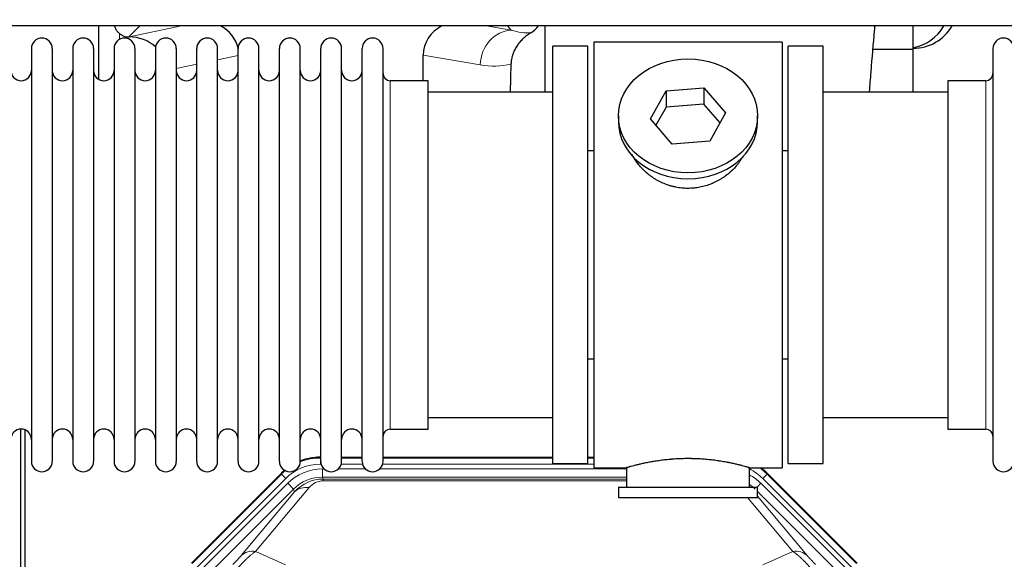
# Model space of a CAD drawing. Header units: inches. Extents: x 0 to 20790, y -12 to 14700.
# Tile 14 of 142: x 4088 to 4569, y 4156 to 4420. Entities that reach past the tile are written whole.
import ezdxf

# ---------------------------------------------------------------- set-up
doc = ezdxf.new("R2010")
doc.units = ezdxf.units.IN
doc.layers.add('1', color=7, linetype='Continuous', true_color=0xffffff)
doc.layers.add('254', color=7, linetype='Continuous', true_color=0xffffff)
doc.styles.add('latin_extended', font='simplex.shx')
doc.dimstyles.get("Standard").update_dxf_attribs({"dimtxt": 0.18, "dimasz": 0.18, "dimexe": 0.18, "dimexo": 0.0625, "dimgap": 0.09, "dimtad": 0, "dimtih": 1, "dimtoh": 1, "dimdec": 4, "dimzin": 0, "dimdsep": 46, "dimtxsty": 'Standard', "dimcen": 0.09, "dimadec": 0, "dimazin": 0, "dimtfac": 1, "dimtdec": 4, "dimtofl": 0, "dimtmove": 0, "dimatfit": 3, "dimfxl": 1, "dimtolj": 1, "dimtzin": 0, "dimarcsym": 0})

# ---------------------------------------------------------------- blocks, each defined once
blk = doc.blocks.new('_U11')
at = {"layer": '254', "color": 3, "linetype": 'Continuous', "lineweight": 13, "transparency": 16777216}
for p, q in [((1822.47, 4419.99), (1286.26, 4419.99)), ((1321.26, 4297.49), (1321.26, 4167.49)), ((7680.83, 4044.99), (1286.26, 4044.99))]:
    blk.add_line(p, q, dxfattribs=at)
at = {"layer": '254', "color": 3, "transparency": 16777216}
for points in [[(1341.68, 4297.49), (1300.84, 4297.49), (1321.26, 4419.99)], [(1300.84, 4167.49), (1341.68, 4167.49), (1321.26, 4044.99)]]:
    blk.add_solid(points, dxfattribs=at)
at = {"layer": 'Defpoints', "color": 0, "transparency": 16777216}
for p in [(1857.47, 4419.99), (1321.26, 4044.99), (7715.83, 4044.99)]:
    blk.add_point(p, dxfattribs=at)
at = {"layer": '254', "color": 2, "lineweight": 13, "transparency": 16777216, "insert": (1137.51, 4074.99), "char_height": 122.5, "attachment_point": 1, "rotation": 90, "style": 'latin_extended'}
blk.add_mtext('\\A1;375', dxfattribs=at)

msp = doc.modelspace()

# ---------------------------------------------------------------- linework, layer by layer
at = {"layer": '1', "color": 2, "linetype": 'Continuous', "lineweight": 25}
for p, q in [((7073.828, 4416.921), (3101.298, 4416.921)), ((4126.811, 4416.918), (4126.811, 4390.877)), ((4344.878, 4416.919), (4344.878, 4384.486)), ((4524.828, 4405.486), (4524.828, 4416.921)), ((4141.623, 4411.533), (4141.781, 4411.533)), ((4365.828, 4406.986), (4348.828, 4406.986)), ((4348.828, 4202.986), (4348.828, 4406.986)), ((4365.828, 4202.986), (4365.828, 4406.986)), ((4460.828, 4408.986), (4368.828, 4408.986)), ((4368.828, 4408.986), (4368.828, 4200.986)), ((4460.828, 4408.986), (4460.828, 4200.986)), ((4480.828, 4406.986), (4463.828, 4406.986)), ((4463.828, 4202.986), (4463.828, 4406.986)), ((4480.828, 4202.986), (4480.828, 4406.986)), ((4094.028, 4405.886), (4094.028, 4204.086)), ((4104.228, 4405.886), (4104.228, 4204.086)), ((4114.228, 4405.886), (4114.228, 4204.086)), ((4124.428, 4405.886), (4124.428, 4204.086)), ((4134.428, 4405.886), (4134.428, 4204.086)), ((4144.628, 4405.886), (4144.628, 4204.086)), ((4154.628, 4405.886), (4154.628, 4204.086)), ((4164.828, 4405.886), (4164.828, 4204.086)), ((4174.828, 4204.086), (4174.828, 4405.886)), ((4185.028, 4204.086), (4185.028, 4405.886)), ((4195.028, 4204.086), (4195.028, 4405.886)), ((4205.228, 4204.086), (4205.228, 4405.886)), ((4215.228, 4204.086), (4215.228, 4405.886)), ((4225.428, 4204.086), (4225.428, 4405.886)), ((4235.428, 4204.086), (4235.428, 4405.886)), ((4245.628, 4204.086), (4245.628, 4405.886)), ((4255.628, 4204.086), (4255.628, 4405.886)), ((4265.828, 4204.086), (4265.828, 4405.886)), ((4285.454, 4390.135), (4285.454, 4402.685)), ((4524.828, 4405.486), (4505.221, 4405.486)), ((4524.828, 4384.485), (4524.828, 4405.486)), ((4563.828, 4405.886), (4563.828, 4204.086)), ((4328.343, 4398.185), (4327.977, 4384.485)), ((4287.828, 4390.136), (4269.328, 4390.136)), ((4287.828, 4219.836), (4287.828, 4390.136)), ((4560.328, 4390.136), (4541.828, 4390.136)), ((4541.828, 4390.136), (4541.828, 4219.836)), ((4348.828, 4384.486), (4287.823, 4384.486)), ((4396.437, 4371.513), (4404.108, 4385.28)), ((4404.108, 4385.28), (4422.5, 4386.722)), ((4404.108, 4385.28), (4404.108, 4377.25)), ((4422.5, 4386.722), (4422.5, 4378.692)), ((4422.5, 4386.722), (4433.219, 4374.396)), ((4541.833, 4384.486), (4480.828, 4384.486)), ((4422.5, 4378.692), (4404.108, 4377.25)), ((4430.492, 4369.502), (4422.5, 4378.692)), ((4380.828, 4372.954), (4380.828, 4370.086)), ((4404.108, 4377.25), (4399.164, 4368.377)), ((4433.219, 4374.396), (4425.548, 4360.628)), ((4448.828, 4370.086), (4448.828, 4372.954)), ((4407.157, 4359.187), (4396.437, 4371.513)), ((4425.548, 4360.628), (4407.157, 4359.187)), ((4365.828, 4355.986), (4368.828, 4355.986)), ((4460.828, 4355.986), (4463.828, 4355.986)), ((4368.828, 4253.986), (4365.828, 4253.986)), ((4463.828, 4253.986), (4460.828, 4253.986)), ((4287.823, 4225.486), (4348.828, 4225.486)), ((4480.828, 4225.486), (4541.833, 4225.486)), ((4088.827, 3819.244), (4088.827, 4219.824)), ((4090.827, 4219.496), (4090.827, 3795.986)), ((4269.328, 4219.836), (4287.828, 4219.836)), ((4541.828, 4219.836), (4560.328, 4219.836)), ((4235.068, 4206.086), (4235.43, 4206.086)), ((4245.63, 4206.086), (4255.628, 4206.086)), ((4265.829, 4206.086), (4348.825, 4206.086)), ((4365.825, 4206.086), (4368.827, 4206.086)), ((4348.828, 4202.986), (4365.828, 4202.986)), ((4368.828, 4200.986), (4384.828, 4200.986)), ((4384.828, 4200.986), (4384.828, 4191.486)), ((4444.423, 4200.986), (4460.828, 4200.986)), ((4444.828, 4191.486), (4444.828, 4201.102)), ((4463.828, 4202.986), (4480.828, 4202.986)), ((4172.187, 4154.373), (4216.003, 4198.189)), ((4453.653, 4198.189), (4497.469, 4154.373)), ((4380.828, 4191.486), (4380.828, 4186.486)), ((4380.828, 4191.486), (4448.828, 4191.486)), ((4448.828, 4186.486), (4448.828, 4191.486)), ((4380.828, 4186.486), (4448.828, 4186.486))]:
    msp.add_line(p, q, dxfattribs=at)
at = {"layer": '1', "color": 110, "linetype": 'Continuous', "lineweight": 13}
for p, q in [((4147.01, 4416.92), (4141.623, 4411.533)), ((4141.781, 4411.533), (4167.392, 4416.92)), ((4316.372, 4416.921), (4328.434, 4414.858)), ((4328.434, 4414.858), (4326.578, 4416.921)), ((4137.019, 4410.325), (4137.019, 4413.239)), ((4195.028, 4402.497), (4185.028, 4400.393)), ((4313.299, 4397.922), (4285.454, 4402.685)), ((4174.829, 4398.248), (4164.829, 4396.144)), ((4269.328, 4219.836), (4269.328, 4390.136)), ((4560.328, 4390.136), (4560.328, 4219.836)), ((4235.068, 4206.086), (4235.224, 4205.711)), ((4235.224, 4205.711), (4235.429, 4205.711)), ((4235.224, 4202.715), (4235.224, 4205.711)), ((4245.629, 4205.711), (4255.63, 4205.711)), ((4265.83, 4205.711), (4348.825, 4205.711)), ((4365.827, 4205.711), (4368.827, 4205.711)), ((4235.616, 4202.715), (4235.224, 4202.715)), ((4236.2, 4200.358), (4237.048, 4200.358)), ((4236.2, 4196.363), (4236.2, 4200.358)), ((4244.01, 4200.358), (4257.248, 4200.358)), ((4255.817, 4202.715), (4245.442, 4202.715)), ((4264.21, 4200.358), (4384.826, 4200.358)), ((4368.827, 4202.715), (4265.643, 4202.715)), ((4172.567, 4154.223), (4216.158, 4197.814)), ((4218.276, 4195.695), (4174.686, 4152.105)), ((4216.158, 4197.814), (4216.003, 4198.189)), ((4218.276, 4195.695), (4216.158, 4197.814)), ((4384.826, 4196.363), (4236.2, 4196.363)), ((4236.2, 4196.363), (4236.596, 4195.409)), ((4236.596, 4195.409), (4384.825, 4195.409)), ((4236.596, 4194.53), (4236.596, 4195.409)), ((4453.498, 4197.814), (4451.379, 4195.695)), ((4494.97, 4152.105), (4451.379, 4195.695)), ((4453.653, 4198.189), (4453.498, 4197.814)), ((4453.498, 4197.814), (4497.088, 4154.223)), ((4177.077, 4151.162), (4219.253, 4193.338)), ((4222.077, 4190.513), (4179.902, 4148.338)), ((4229.693, 4191.223), (4203.615, 4160.05)), ((4222.077, 4190.513), (4219.253, 4193.338)), ((4222.631, 4189.176), (4222.077, 4190.513)), ((4384.825, 4194.53), (4236.596, 4194.53)), ((4448.55, 4191.486), (4450.403, 4193.338)), ((4492.578, 4151.162), (4450.403, 4193.338)), ((4196.553, 4158.004), (4222.631, 4189.176)), ((4466.041, 4160.05), (4443.926, 4186.485)), ((4489.754, 4148.338), (4448.828, 4189.263)), ((4448.828, 4187.02), (4473.102, 4158.004))]:
    msp.add_line(p, q, dxfattribs=at)
at = {"layer": '1', "color": 2, "linetype": 'Continuous', "lineweight": 25}
for centre, radius, start, end in [((4524.828, 4427.986), 22, 270, 329.80359), ((4520.828, 4427.986), 22, 280.47656, 329.80359), ((4099.128, 4405.886), 5.1, 0, 180), ((4119.328, 4405.886), 5.1, 0, 180), ((4139.528, 4405.886), 5.1, 0, 180), ((4159.728, 4405.886), 5.1, 0, 180), ((4179.928, 4405.886), 5.1, 0, 180), ((4200.128, 4405.886), 5.1, 0, 180), ((4220.328, 4405.886), 5.1, 0, 180), ((4240.528, 4405.886), 5.1, 0, 180), ((4260.728, 4405.886), 5.1, 0, 180), ((4568.928, 4405.886), 5.1, 0, 180), ((4089.028, 4395.136), 5, 180, 0), ((4109.228, 4395.136), 5, 180, 0), ((4129.428, 4395.136), 5, 180, 0), ((4149.628, 4395.136), 5, 180, 0), ((4169.828, 4395.136), 5, 180, 0), ((4190.028, 4395.136), 5, 180, 0), ((4210.228, 4395.136), 5, 180, 0), ((4230.428, 4395.136), 5, 180, 0), ((4250.628, 4395.136), 5, 180, 0), ((4269.328, 4393.636), 3.5, 180, 270), ((4560.328, 4393.636), 3.5, 270, 0), ((4089.028, 4214.836), 5, 0, 180), ((4109.228, 4214.836), 5, 0, 180), ((4129.428, 4214.836), 5, 0, 180), ((4149.628, 4214.836), 5, 0, 180), ((4169.828, 4214.836), 5, 0, 180), ((4190.028, 4214.836), 5, 0, 180), ((4210.228, 4214.836), 5, 0, 180), ((4230.428, 4214.836), 5, 0, 180), ((4250.628, 4214.836), 5, 0, 180), ((4269.328, 4216.336), 3.5, 90, 180), ((4560.328, 4216.336), 3.5, 0, 90), ((4099.128, 4204.086), 5.1, 180, 0), ((4119.328, 4204.086), 5.1, 180, 0), ((4139.528, 4204.086), 5.1, 180, 0), ((4159.728, 4204.086), 5.1, 180, 0), ((4179.928, 4204.086), 5.1, 180, 0), ((4200.128, 4204.086), 5.1, 180, 0), ((4220.328, 4204.086), 5.1, 180, 0), ((4240.528, 4204.086), 5.1, 180, 0), ((4260.728, 4204.086), 5.1, 180, 0), ((4568.928, 4204.086), 5.1, 180, 0)]:
    msp.add_arc(centre, radius, start, end, dxfattribs=at)
for centre, major_axis, ratio, start_param, end_param in [((4177.006, 4402.007), (-18.076, -3.802), 0.9203203, 3.1559659, 3.980065), ((4304.549, 4402.007), (18.879, -3.229), 0.8876007, 2.2687905, 3.2922561), ((4331.26, 4424.666), (12.412, -4.015), 0.9953148, 5.572067, 5.95866), ((4141.623, 4418.507), (-7.027, 0), 0.9924325, 0.8563441, 1.5707963), ((4141.781, 4394.598), (-18.402, 0), 0.9203203, 3.9349859, 4.712389), ((4414.828, 4370.086), (34, 0), 0.819152, 3.1416663, 6.2831608), ((4235.099, 4179.049, 0), (10.349, -24.985), 0.998395, 2.7494612, 3.1145601), ((4235.099, 4179.049, 0), (10.349, -24.985), 0.998395, 3.4494404, 3.5337241), ((4434.557, 4179.049, 0), (-10.349, -24.985), 0.998395, 2.7494612, 2.9094018)]:
    msp.add_ellipse(centre, major_axis=major_axis, ratio=ratio, start_param=start_param, end_param=end_param, dxfattribs=at)
at = {"layer": '1', "color": 110, "linetype": 'Continuous', "lineweight": 13}
for centre, major_axis, ratio, start_param, end_param in [((4328.434, 4397.922), (-2.866, -16.757), 0.8876007, 3.3319569, 4.8630524), ((4328.19, 4428.078), (17.605, -10.298), 0.5880236, 5.056727, 5.602163), ((4313.055, 4428.078), (33.02, -17.025), 0.7759833, 5.0998257, 5.5373073), ((4235.251, 4178.682, 0), (10.345, -24.976), 0.9987509, 2.7494612, 3.1209322), ((4235.251, 4178.682, 0), (10.345, -24.976), 0.9987509, 3.439392, 3.5337241), ((4235.251, 4178.682, 0), (9.199, -22.209), 0.998395, 2.7494612, 3.5337241), ((4236.227, 4176.325, 0), (-9.199, 22.209), 0.998395, 5.8910538, 6.6753168), ((4434.405, 4178.682, 0), (-9.199, -22.209), 0.998395, 2.7494612, 3.0857139), ((4434.405, 4178.682), (-10.345, -24.976), 0.9987509, 2.7494612, 2.9335669), ((4236.227, 4176.325), (7.671, -18.519), 0.9977549, 2.7494612, 3.5337241), ((4237.149, 4174.1), (4.311, -20.925), 0.9337003, 2.9520749, 3.7363379), ((4433.428, 4176.325), (9.199, 22.209), 0.998395, 5.8910538, 6.1816355), ((4229.693, 4182.115), (-7.67, 6.416), 0.860824, 5.3364913, 6.1801624), ((4237.149, 4183.207), (2.389, -11.128), 0.8742439, 2.9560698, 3.7403327), ((4433.428, 4176.325, 0), (-7.671, -18.519), 0.9977549, 2.7494612, 2.9288368), ((4203.615, 4150.942), (-7.67, 6.416), 0.860824, 5.3364913, 6.1801624), ((4466.041, 4150.942), (-7.67, -6.416), 0.860824, 3.2446156, 4.0882866)]:
    msp.add_ellipse(centre, major_axis=major_axis, ratio=ratio, start_param=start_param, end_param=end_param, dxfattribs=at)
at = {"layer": '1', "color": 2, "linetype": 'Continuous', "lineweight": 25}
msp.add_ellipse((4414.828, 4372.954), major_axis=(34, 0), ratio=0.819152, dxfattribs=at)
for points, knots in [([(4137.019, 4413.239), (4136.829, 4413.402), (4136.65, 4413.573), (4136.311, 4413.931), (4136.152, 4414.117), (4135.853, 4414.506), (4135.713, 4414.708), (4135.567, 4414.945), (4135.551, 4414.971), (4135.52, 4415.024), (4135.504, 4415.051), (4135.457, 4415.131), (4135.367, 4415.293), (4135.283, 4415.457), (4135.125, 4415.789), (4135.032, 4416.014), (4134.875, 4416.462), (4134.81, 4416.683), (4134.756, 4416.909)], [0, 0, 0, 0, 0.1683112, 0.1683112, 0.3366224, 0.3366224, 0.5049336, 0.5049336, 0.5259725, 0.5259725, 0.5470114, 0.5470114, 0.5890892, 0.6732448, 0.6732448, 0.841556, 0.841556, 1, 1, 1, 1]), ([(4503.545, 4384.778), (4503.788, 4388.033), (4504.589, 4398.502), (4505.487, 4409.096), (4506.142, 4416.234), (4506.214, 4417.009)], [0, 0, 0, 0, 0.2814797, 0.9214165, 1, 1, 1, 1]), ([(4338.056, 4413.56), (4337.715, 4413.354), (4337.047, 4412.925), (4336.085, 4412.235), (4335.164, 4411.498), (4334.577, 4410.975), (4334.004, 4410.435), (4333.725, 4410.157), (4333.181, 4409.584), (4332.916, 4409.289), (4332.595, 4408.909), (4332.531, 4408.832), (4332.404, 4408.678), (4332.217, 4408.446), (4332.035, 4408.211), (4331.68, 4407.736), (4331.227, 4407.092), (4330.817, 4406.424), (4330.428, 4405.745), (4330.245, 4405.399), (4329.9, 4404.696), (4329.738, 4404.338), (4329.439, 4403.61), (4329.301, 4403.239), (4329.144, 4402.767), (4329.113, 4402.672), (4329.069, 4402.529), (4329.054, 4402.482), (4329.025, 4402.386), (4328.954, 4402.147), (4328.888, 4401.907), (4328.74, 4401.33), (4328.656, 4400.942), (4328.516, 4400.163), (4328.461, 4399.771), (4328.379, 4398.982), (4328.353, 4398.585), (4328.343, 4398.185)], [0, 0, 0, 0, 0.0625, 0.125, 0.1875, 0.25, 0.25, 0.3125, 0.3125, 0.375, 0.375, 0.390625, 0.390625, 0.40625, 0.4375, 0.4375, 0.5, 0.5625, 0.5625, 0.625, 0.625, 0.6875, 0.6875, 0.75, 0.75, 0.765625, 0.765625, 0.7734375, 0.7734375, 0.78125, 0.8125, 0.8125, 0.875, 0.875, 0.9375, 0.9375, 1, 1, 1, 1]), ([(4417.686, 4337.662), (4416.694, 4337.568), (4415.706, 4337.524), (4413.737, 4337.531), (4412.756, 4337.582), (4410.802, 4337.78), (4409.828, 4337.927), (4408.615, 4338.17), (4408.373, 4338.222), (4408.01, 4338.304), (4407.889, 4338.332), (4407.648, 4338.39), (4407.046, 4338.537), (4406.452, 4338.702), (4405.042, 4339.13), (4404.121, 4339.458), (4402.319, 4340.198), (4401.437, 4340.609), (4400.143, 4341.286), (4399.716, 4341.522), (4399.189, 4341.83), (4399.084, 4341.892), (4398.875, 4342.018), (4398.562, 4342.208), (4398.254, 4342.403), (4397.237, 4343.062), (4396.455, 4343.621), (4394.956, 4344.799), (4394.238, 4345.418), (4392.864, 4346.715), (4392.208, 4347.393), (4390.961, 4348.807), (4390.38, 4349.532), (4389.301, 4351.014), (4388.802, 4351.771), (4388.059, 4353.025), (4387.789, 4353.512), (4387.536, 4354.005)], [0, 0, 0, 0, 0.0792205, 0.0792205, 0.1584409, 0.1584409, 0.2376614, 0.2376614, 0.2574665, 0.2574665, 0.2673691, 0.2673691, 0.2772716, 0.3168819, 0.3168819, 0.3961024, 0.3961024, 0.4753228, 0.4753228, 0.5149331, 0.5149331, 0.5248356, 0.5248356, 0.5347382, 0.5545433, 0.5545433, 0.6337638, 0.6337638, 0.7129842, 0.7129842, 0.7922047, 0.7922047, 0.8714252, 0.8714252, 0.9506456, 0.9506456, 1, 1, 1, 1]), ([(4441.726, 4353.266), (4441.566, 4352.977), (4441.4, 4352.689), (4441.169, 4352.304), (4441.109, 4352.207), (4440.99, 4352.012), (4440.808, 4351.722), (4440.621, 4351.435), (4440.24, 4350.864), (4439.976, 4350.489), (4439.157, 4349.38), (4438.574, 4348.663), (4437.334, 4347.273), (4436.677, 4346.6), (4435.808, 4345.789), (4435.544, 4345.547), (4435.274, 4345.31), (4435.093, 4345.152), (4435.002, 4345.074), (4434.545, 4344.685), (4434.173, 4344.382), (4433.037, 4343.501), (4432.253, 4342.948), (4430.632, 4341.912), (4429.796, 4341.429), (4428.501, 4340.76), (4428.062, 4340.546), (4427.395, 4340.239), (4427.17, 4340.139), (4426.831, 4339.993), (4426.718, 4339.945), (4426.49, 4339.85), (4426.376, 4339.803), (4425.347, 4339.389), (4424.42, 4339.065), (4422.54, 4338.508), (4421.587, 4338.274), (4420.139, 4337.993), (4419.653, 4337.91), (4418.919, 4337.804), (4418.673, 4337.771), (4418.181, 4337.713), (4417.934, 4337.686), (4417.686, 4337.662)], [0, 0, 0, 0, 0.0354008, 0.0354008, 0.0474583, 0.0474583, 0.0595158, 0.0836308, 0.0836308, 0.1318607, 0.1318607, 0.2283206, 0.2283206, 0.3247806, 0.3247806, 0.3488955, 0.360953, 0.360953, 0.3730105, 0.3730105, 0.4212405, 0.4212405, 0.5177004, 0.5177004, 0.6141603, 0.6141603, 0.6623903, 0.6623903, 0.6865053, 0.6865053, 0.6985627, 0.6985627, 0.7106202, 0.7106202, 0.8070802, 0.8070802, 0.9035401, 0.9035401, 0.95177, 0.95177, 0.975885, 0.975885, 1, 1, 1, 1]), ([(4444.828, 4200.986), (4444.828, 4200.986), (4444.78, 4200.999), (4444.636, 4201.041), (4444.576, 4201.058), (4444.467, 4201.089), (4444.408, 4201.106), (4444.342, 4201.125), (4444.297, 4201.138), (4444.273, 4201.144), (4444.054, 4201.206), (4443.814, 4201.274), (4443.242, 4201.432), (4442.912, 4201.523), (4442.161, 4201.724), (4441.741, 4201.835), (4441.217, 4201.969), (4441.158, 4201.984), (4441.039, 4202.015), (4440.979, 4202.03), (4440.796, 4202.076), (4440.672, 4202.108), (4440.292, 4202.203), (4440.029, 4202.267), (4439.214, 4202.465), (4438.633, 4202.602), (4437.398, 4202.882), (4436.744, 4203.026), (4435.706, 4203.242), (4435.351, 4203.314), (4434.895, 4203.405), (4434.803, 4203.423), (4434.619, 4203.459), (4434.342, 4203.513), (4434.06, 4203.566), (4433.114, 4203.744), (4432.332, 4203.883), (4430.714, 4204.15), (4429.88, 4204.279), (4428.589, 4204.461), (4427.715, 4204.579), (4426.814, 4204.689), (4426.243, 4204.754), (4426.128, 4204.767), (4425.899, 4204.793), (4425.554, 4204.831), (4425.207, 4204.867), (4424.512, 4204.938), (4424.046, 4204.982), (4422.639, 4205.105), (4421.69, 4205.175), (4419.768, 4205.289), (4418.796, 4205.332), (4417.565, 4205.369), (4417.195, 4205.379), (4416.762, 4205.388), (4416.575, 4205.391), (4416.451, 4205.393), (4416.389, 4205.394), (4415.829, 4205.403), (4415.333, 4205.406), (4413.85, 4205.407), (4412.867, 4205.392), (4410.912, 4205.334), (4409.941, 4205.291), (4408.492, 4205.206), (4408.011, 4205.174), (4407.291, 4205.122), (4407.051, 4205.103), (4406.692, 4205.075), (4406.573, 4205.065), (4406.335, 4205.045), (4406.216, 4205.035), (4405.15, 4204.942), (4404.225, 4204.848), (4402.418, 4204.64), (4401.535, 4204.527), (4399.812, 4204.284), (4398.971, 4204.155), (4398.049, 4204.003), (4397.947, 4203.986), (4397.743, 4203.952), (4397.44, 4203.9), (4397.142, 4203.848), (4396.551, 4203.744), (4396.166, 4203.674), (4395.035, 4203.461), (4394.315, 4203.318), (4392.939, 4203.031), (4392.283, 4202.888), (4391.505, 4202.712), (4391.275, 4202.659), (4391.049, 4202.607), (4390.9, 4202.572), (4390.826, 4202.555), (4390.458, 4202.468), (4390.175, 4202.4), (4389.357, 4202.202), (4388.854, 4202.076), (4387.932, 4201.839), (4387.513, 4201.729), (4386.948, 4201.577), (4386.77, 4201.529), (4386.52, 4201.461), (4386.399, 4201.428), (4386.284, 4201.396), (4386.208, 4201.375), (4386.171, 4201.365), (4385.845, 4201.275), (4385.604, 4201.207), (4385.218, 4201.098), (4385.073, 4201.056), (4384.926, 4201.014), (4384.89, 4201.003), (4384.853, 4200.993), (4384.844, 4200.99), (4384.831, 4200.986), (4384.828, 4200.985), (4384.828, 4200.985)], [0, 0, 0, 0, 0.0311289, 0.0311289, 0.0467558, 0.0467558, 0.0545693, 0.0584761, 0.0584761, 0.0623828, 0.0623828, 0.0936367, 0.0936367, 0.1248906, 0.1248906, 0.1561445, 0.1561445, 0.1600513, 0.1600513, 0.163958, 0.163958, 0.1717715, 0.1717715, 0.1873984, 0.1873984, 0.2186523, 0.2186523, 0.2499062, 0.2499062, 0.2655332, 0.2655332, 0.2694399, 0.2694399, 0.2733467, 0.2811601, 0.2811601, 0.3124141, 0.3124141, 0.343668, 0.343668, 0.3592949, 0.3749219, 0.3749219, 0.3788286, 0.3788286, 0.3827353, 0.3905488, 0.3905488, 0.4061758, 0.4061758, 0.4374297, 0.4374297, 0.4686836, 0.4686836, 0.4764971, 0.4804038, 0.4823572, 0.4823572, 0.4843105, 0.4843105, 0.4999375, 0.4999375, 0.5311914, 0.5311914, 0.5624453, 0.5624453, 0.5780723, 0.5780723, 0.5858857, 0.5858857, 0.5897925, 0.5897925, 0.5936992, 0.5936992, 0.6249531, 0.6249531, 0.656207, 0.656207, 0.6874609, 0.6874609, 0.6913677, 0.6913677, 0.6952744, 0.7030879, 0.7030879, 0.7187148, 0.7187148, 0.7499687, 0.7499687, 0.7812227, 0.7812227, 0.7890361, 0.7929429, 0.7929429, 0.7968496, 0.7968496, 0.8124766, 0.8124766, 0.8437305, 0.8437305, 0.8749844, 0.8749844, 0.8906113, 0.8906113, 0.8984248, 0.9023315, 0.9023315, 0.9062383, 0.9062383, 0.9374922, 0.9374922, 0.9687461, 0.9687461, 0.984373, 0.984373, 0.9921865, 0.9921865, 1, 1, 1, 1])]:
    msp.add_open_spline(points, degree=3, knots=knots, dxfattribs=at)
at = {"layer": '1', "color": 110, "linetype": 'Continuous', "lineweight": 13}
for points, knots in [([(4196.553, 4158.004), (4196.528, 4157.973), (4196.502, 4157.943), (4196.449, 4157.88), (4196.422, 4157.848), (4196.34, 4157.751), (4196.282, 4157.684), (4196.103, 4157.477), (4195.974, 4157.331), (4195.766, 4157.098), (4195.694, 4157.018), (4195.583, 4156.895), (4195.526, 4156.832), (4195.468, 4156.768), (4195.428, 4156.725), (4195.409, 4156.703), (4195.229, 4156.507), (4195.062, 4156.326), (4194.711, 4155.951), (4194.527, 4155.756), (4194.287, 4155.504), (4194.214, 4155.427), (4194.14, 4155.35), (4194.091, 4155.298), (4194.066, 4155.272), (4193.94, 4155.142), (4193.839, 4155.037), (4193.532, 4154.72), (4193.324, 4154.507), (4192.901, 4154.076), (4192.685, 4153.859), (4192.466, 4153.639)], [0, 0, 0, 0, 0.03125, 0.03125, 0.0625, 0.0625, 0.125, 0.125, 0.25, 0.25, 0.3125, 0.3125, 0.34375, 0.359375, 0.359375, 0.375, 0.375, 0.5, 0.5, 0.625, 0.625, 0.65625, 0.671875, 0.671875, 0.6875, 0.6875, 0.75, 0.75, 0.875, 0.875, 1, 1, 1, 1]), ([(4194.72, 4151.644), (4195.103, 4152.103), (4195.874, 4153), (4196.649, 4153.855), (4197.233, 4154.48), (4197.428, 4154.685), (4197.672, 4154.939), (4197.721, 4154.989), (4197.819, 4155.09), (4197.965, 4155.24), (4198.11, 4155.388), (4198.595, 4155.876), (4198.978, 4156.25), (4199.737, 4156.966), (4200.113, 4157.308), (4200.577, 4157.715), (4200.67, 4157.796), (4200.855, 4157.954), (4201.13, 4158.188), (4201.4, 4158.411), (4201.934, 4158.842), (4202.282, 4159.111), (4202.791, 4159.484), (4202.959, 4159.604), (4203.208, 4159.777), (4203.29, 4159.833), (4203.453, 4159.943), (4203.534, 4159.997), (4203.615, 4160.05)], [0, 0, 0, 0, 0.125, 0.25, 0.25, 0.3125, 0.3125, 0.328125, 0.328125, 0.34375, 0.375, 0.375, 0.5, 0.5, 0.625, 0.625, 0.65625, 0.65625, 0.6875, 0.75, 0.75, 0.875, 0.875, 0.9375, 0.9375, 0.96875, 0.96875, 1, 1, 1, 1]), ([(4466.041, 4160.05), (4466.363, 4159.839), (4466.693, 4159.61), (4467.371, 4159.113), (4467.718, 4158.845), (4468.252, 4158.415), (4468.432, 4158.266), (4468.705, 4158.036), (4468.797, 4157.958), (4468.936, 4157.838), (4468.982, 4157.798), (4469.075, 4157.718), (4469.492, 4157.353), (4470.29, 4156.627), (4471.055, 4155.882), (4471.634, 4155.299), (4471.828, 4155.1), (4472.12, 4154.797), (4472.218, 4154.695), (4472.365, 4154.54), (4472.414, 4154.488), (4472.512, 4154.384), (4472.56, 4154.332), (4473.001, 4153.861), (4473.39, 4153.432), (4474.166, 4152.553), (4474.552, 4152.104), (4474.936, 4151.644)], [0, 0, 0, 0, 0.125, 0.125, 0.25, 0.25, 0.3125, 0.3125, 0.34375, 0.34375, 0.359375, 0.359375, 0.375, 0.5, 0.625, 0.625, 0.6875, 0.6875, 0.71875, 0.71875, 0.734375, 0.734375, 0.75, 0.75, 0.875, 0.875, 1, 1, 1, 1]), ([(4477.189, 4153.639), (4476.97, 4153.859), (4476.754, 4154.077), (4476.328, 4154.511), (4476.118, 4154.726), (4475.86, 4154.992), (4475.809, 4155.045), (4475.707, 4155.151), (4475.556, 4155.307), (4475.41, 4155.46), (4475.124, 4155.761), (4474.941, 4155.955), (4474.591, 4156.329), (4474.424, 4156.51), (4474.245, 4156.706), (4474.225, 4156.727), (4474.186, 4156.771), (4474.127, 4156.835), (4473.995, 4156.981), (4473.887, 4157.101), (4473.679, 4157.333), (4473.551, 4157.479), (4473.313, 4157.754), (4473.203, 4157.883), (4473.102, 4158.004)], [0, 0, 0, 0, 0.125, 0.125, 0.25, 0.25, 0.28125, 0.28125, 0.3125, 0.375, 0.375, 0.5, 0.5, 0.625, 0.625, 0.640625, 0.640625, 0.65625, 0.6875, 0.75, 0.75, 0.875, 0.875, 1, 1, 1, 1])]:
    msp.add_open_spline(points, degree=3, knots=knots, dxfattribs=at)
for points in [[(4203.615, 4160.05), (4208.494, 4157.861), (4213.37, 4155.67), (4218.242, 4153.479)], [(4451.414, 4153.479), (4456.286, 4155.67), (4461.162, 4157.861), (4466.041, 4160.05)]]:
    msp.add_open_spline(points, degree=3, dxfattribs=at)

# ---------------------------------------------------------------- dimensions: what is measured, and where the dimension line sits
at = {"layer": '254', "color": 2, "linetype": 'Continuous', "lineweight": 13}
dim = msp.add_linear_dim(base=(1321.261, 4044.986), p1=(1857.472, 4419.986), p2=(7715.828, 4044.986), angle=90, dimstyle='Standard', override={"dimscale": 35, "dimtxt": 3.5, "dimasz": 3.5, "dimexe": 1, "dimexo": 1, "dimgap": 1.75, "dimtad": 1, "dimtih": 0, "dimtoh": 0, "dimdec": 2, "dimlfac": 1, "dimzin": 8, "dimdsep": 46, "dimlunit": 2, "dimtxsty": 'latin_extended', "dimsah": 1, "dimse1": 0, "dimse2": 0, "dimsd1": 0, "dimsd2": 0, "dimclrd": 3, "dimclre": 3, "dimclrt": 2, "dimtol": 0, "dimtm": -0.1, "dimtfac": 0.714286, "dimtdec": 3, "dimtofl": 1, "dimtmove": 0, "dimtzin": 8, "dimlwd": 13, "dimlwe": 13}, dxfattribs=at)
dim.commit()
dim.dimension.update_dxf_attribs({"geometry": '_U11', "text_midpoint": (1321.261, 4232.486), "dimtype": 160})

doc.saveas('drawing.dxf')
